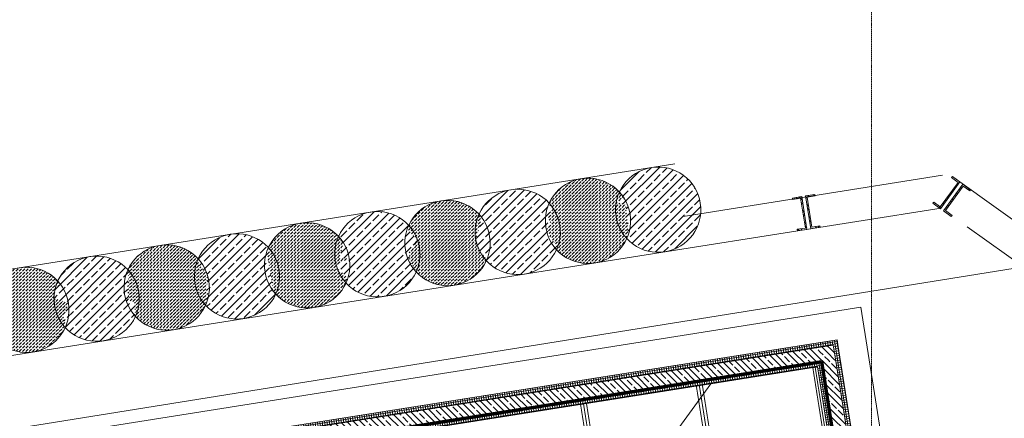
# Model space of a CAD drawing. Header units: millimetres. Extents: x 1523 to 74423, y -42059 to 10268.
# Tile 37 of 77: x 26099 to 36489, y -16295 to -12091. Entities that reach past the tile are written whole.
import ezdxf

# ---------------------------------------------------------------- set-up
doc = ezdxf.new("R2010")
doc.units = ezdxf.units.MM
for name, pattern in [('CAx_nichtHalbton', [20001.0584, 10000, -0.5292, 10000, -0.5292]), ('IMPORT-STRICHPUNKT _7_', [20, 10, -5, 0, -5]), ('IMPORT-VERDECKT _8_', [7.5, 5, -2.5])]:
    doc.linetypes.add(name, pattern=pattern)
for name, color, linetype, lineweight, true_color in [('10 A--Wand außen _ Verbau _Bohrpfahlwand_ _Aktuell_', 7, 'Continuous', 13, 0x656565), ('10 A--Wand außen _ Verbau _modelliert_ _aktuell_', 7, 'Continuous', 13, 0x656565), ('30 A--Träger _ Dachkonstruktion _Gitterrost_', 7, 'IMPORT-VERDECKT _8_', 13, 0x656565), ('65 V--Straßenbegrenzungslinie', 7, 'Continuous', 13, 0x656565), ('90 A--Achsraster _1_50_', 7, 'IMPORT-STRICHPUNKT _7_', 13, 0x656565), ('Neubau_10 A--Wand außen _ Luft-_Lichtschacht', 7, 'Continuous', 13, 0x656565), ('Neubau_20 A--Bodenplatte', 7, 'Continuous', 13, 0x656565), ('Neubau_20 A--Gründungsbelag', 7, 'Continuous', 13, 0x656565), ('Xref_706_5_--_ÜP_-1_000_16_Übersichtsplan UG_IFC 2025_01_13_dwg', 7, 'Continuous', 13, 0x767676), ('XX', 7, 'Continuous', 18, 0x804040)]:
    doc.layers.add(name, color=color, linetype=linetype, lineweight=lineweight, true_color=true_color)
pattern_1 = [(275.336, (0, 0), (24.8916616, 2.324905), []), (5.336, (0, 0), (-2.324905, 24.8916616), [])]
pattern_2 = [(221.336, (0, 0), (-99.07104, 112.6274), []), (221.336, (33.02, -37.54), (-99.07104, 112.6274), []), (221.336, (66.05, -75.08), (-99.07104, 112.6274), [75, -25])]
pattern_3 = [(5.336, (0, 0), (-2.324905, 24.8916616), []), (95.336, (0, 0), (24.8916616, 2.324905), [])]
pattern_4 = [(131.336, (0, 0), (37.542465, 33.023679), [37.5, -12.5]), (131.336, (-35.283, 2.26), (37.542465, 33.023679), [37.5, -12.5])]
pattern_5 = [(221.336, (0, 0), (-49.53552, 56.3137), []), (221.336, (16.51, -18.77), (-49.53552, 56.3137), [])]
pattern_6 = [(131.336, (0, 0), (90.10192, 79.25683), []), (131.336, (-45.05, -39.63), (90.10192, 79.25683), [90, -30])]

# ---------------------------------------------------------------- blocks, each defined once
blk = doc.blocks.new('Xref_706_5_--_ÜP_-1_000_11_Übersichtsplan UG_IFC 2024_09_30_dwg_Standard-Rastermarker_26-41960580-SuD_-1UG gesamt Plot  - Blatt 1')
at = {"layer": '90 A--Achsraster _1_50_', "color": 9, "true_color": 0xcbcbcb}
blk.add_line((63326, 0), (76020, 0), dxfattribs=at)
blk = doc.blocks.new('Xref_706_5_--_ÜP_-1_000_16_Übersichtsplan UG_IFC 2025_01_13_dwg-35469238-SuD_-1UG gesamt Plot  - Blatt 1')
at = {"layer": '10 A--Wand außen _ Verbau _modelliert_ _aktuell_', "true_color": 0xcbcbcb}
h = blk.add_hatch(dxfattribs=at)
h.set_pattern_fill('FP_20', color=9, style=0, pattern_type=2)
h.set_pattern_definition(pattern_5)
h.paths.add_polyline_path([(8236, -93085), (8224, -93075), (8169, -93141), (7924, -92938), (7979, -92872), (7967, -92862), (7903, -92939), (8172, -93162), (8189, -93142)])
h = blk.add_hatch(dxfattribs=at)
h.set_pattern_fill('FP_20', color=9, style=0, pattern_type=2)
h.set_pattern_definition(pattern_5)
h.paths.add_polyline_path([(8147, -93193), (7877, -92969), (7814, -93046), (7826, -93056), (7881, -92990), (8126, -93193), (8071, -93259), (8083, -93270), (8145, -93195)])
h = blk.add_hatch(dxfattribs=at)
h.set_pattern_fill('FP_20', color=9, style=0, pattern_type=2)
h.set_pattern_definition(pattern_5)
h.paths.add_polyline_path([(8269, -94573), (8260, -94473), (8244, -94475), (8252, -94560), (7935, -94590), (7927, -94504), (7911, -94506), (7921, -94605), (8251, -94574)])
h = blk.add_hatch(dxfattribs=at)
h.set_pattern_fill('FP_20', color=9, style=0, pattern_type=2)
h.set_pattern_definition(pattern_5)
h.paths.add_polyline_path([(8282, -94712), (8273, -94613), (7924, -94645), (7934, -94745), (7949, -94743), (7941, -94658), (8258, -94628), (8266, -94714), (8277, -94713)])
h = blk.add_hatch(dxfattribs=at)
h.set_pattern_fill('FP_5', color=9, style=0, pattern_type=2)
h.set_pattern_definition(pattern_6)
h.paths.add_polyline_path([(8416, -96162), (8409, -96088), (8390, -96016), (8359, -95948), (8318, -95886), (8267, -95832), (8208, -95787), (8142, -95753), (8072, -95729), (7998, -95718), (7924, -95718), (7851, -95731), (7781, -95756), (7716, -95792), (7656, -95840), (7608, -95894), (7568, -95956), (7539, -96025), (7521, -96097), (7516, -96171), (7523, -96245), (7542, -96317), (7572, -96385), (7614, -96447), (7665, -96501), (7724, -96546), (7756, -96563), (7759, -96561), (7761, -96562), (7775, -96549), (7778, -96551), (7786, -96539), (7829, -96515), (7860, -96604), (7885, -96503), (8212, -96499), (8216, -96507), (8216, -96506), (8223, -96519), (8225, -96513), (8232, -96520), (8235, -96516), (8239, -96519), (8243, -96515), (8246, -96517), (8274, -96494), (8324, -96439), (8364, -96377), (8393, -96308), (8411, -96236)])
h = blk.add_hatch(dxfattribs=at)
h.set_pattern_fill('FP_19', color=9, style=0, pattern_type=2)
h.set_pattern_definition(pattern_4)
h.paths.add_polyline_path([(8486, -96909), (8479, -96835), (8460, -96763), (8429, -96695), (8388, -96633), (8337, -96579), (8275, -96532), (8243, -96515), (8239, -96519), (8235, -96516), (8232, -96520), (8225, -96513), (8223, -96519), (8216, -96506), (8216, -96507), (8212, -96499), (7885, -96503), (7860, -96604), (7829, -96515), (7786, -96539), (7778, -96551), (7775, -96549), (7761, -96562), (7759, -96561), (7727, -96585), (7678, -96641), (7638, -96703), (7609, -96772), (7591, -96844), (7586, -96918), (7593, -96992), (7612, -97064), (7642, -97132), (7684, -97193), (7734, -97247), (7794, -97293), (7826, -97309), (7828, -97307), (7839, -97314), (7868, -97292), (7975, -97327), (8031, -97312), (8078, -97361), (8235, -97290), (8282, -97246), (8278, -97271), (8303, -97260), (8313, -97266), (8344, -97241), (8394, -97186), (8434, -97123), (8463, -97055), (8480, -96983)])
h = blk.add_hatch(dxfattribs=at)
h.set_pattern_fill('FP_5', color=9, style=0, pattern_type=2)
h.set_pattern_definition(pattern_6)
h.paths.add_polyline_path([(8555, -97655), (8549, -97581), (8530, -97509), (8499, -97442), (8458, -97380), (8407, -97326), (8348, -97281), (8315, -97264), (8313, -97266), (8303, -97260), (8278, -97271), (8282, -97246), (8235, -97290), (8078, -97361), (8031, -97312), (7975, -97327), (7868, -97292), (7839, -97314), (7828, -97307), (7797, -97332), (7747, -97387), (7707, -97450), (7678, -97518), (7661, -97591), (7655, -97665), (7662, -97739), (7681, -97811), (7712, -97878), (7753, -97940), (7804, -97994), (7863, -98039), (7898, -98058), (7924, -98034), (7953, -98044), (7970, -98032), (8138, -98104), (8175, -98101), (8291, -98070), (8370, -98007), (8383, -98013), (8414, -97988), (8463, -97933), (8503, -97870), (8533, -97802), (8550, -97729)])
h = blk.add_hatch(dxfattribs=at)
h.set_pattern_fill('FP_19', color=9, style=0, pattern_type=2)
h.set_pattern_definition(pattern_4)
h.paths.add_polyline_path([(8625, -98402), (8618, -98328), (8599, -98256), (8569, -98188), (8527, -98127), (8477, -98072), (8417, -98027), (8385, -98010), (8383, -98013), (8370, -98007), (8291, -98070), (8175, -98101), (8138, -98104), (7970, -98032), (7953, -98044), (7924, -98034), (7898, -98058), (7895, -98056), (7867, -98079), (7817, -98134), (7777, -98197), (7748, -98265), (7731, -98337), (7725, -98411), (7732, -98485), (7752, -98560), (7782, -98625), (7823, -98687), (7874, -98741), (7936, -98787), (7965, -98803), (7968, -98801), (7974, -98805), (7979, -98802), (7999, -98821), (8001, -98821), (8130, -98718), (8224, -98818), (8360, -98817), (8364, -98796), (8380, -98801), (8441, -98752), (8452, -98759), (8483, -98735), (8533, -98679), (8573, -98617), (8602, -98548), (8620, -98476), (8621, -98462)])
h = blk.add_hatch(dxfattribs=at)
h.set_pattern_fill('FP_5', color=9, style=0, pattern_type=2)
h.set_pattern_definition(pattern_6)
h.paths.add_polyline_path([(8695, -99149), (8688, -99075), (8669, -99003), (8638, -98935), (8597, -98873), (8546, -98819), (8487, -98774), (8455, -98757), (8452, -98759), (8441, -98752), (8380, -98801), (8364, -98796), (8360, -98817), (8224, -98818), (8130, -98718), (8001, -98821), (7999, -98821), (7979, -98802), (7974, -98805), (7968, -98801), (7937, -98826), (7887, -98881), (7847, -98943), (7818, -99012), (7800, -99084), (7795, -99158), (7802, -99232), (7821, -99304), (7851, -99372), (7893, -99434), (7944, -99488), (8003, -99533), (8035, -99550), (8048, -99540), (8052, -99540), (8065, -99526), (8116, -99508), (8257, -99554), (8269, -99475), (8290, -99501), (8316, -99574), (8360, -99589), (8457, -99497), (8513, -99510), (8519, -99505), (8522, -99506), (8553, -99481), (8603, -99426), (8643, -99364), (8672, -99295), (8690, -99223)])
h = blk.add_hatch(dxfattribs=at)
h.set_pattern_fill('FP_19', color=9, style=0, pattern_type=2)
h.set_pattern_definition(pattern_4)
h.paths.add_polyline_path([(8765, -99896), (8758, -99822), (8739, -99750), (8708, -99682), (8667, -99620), (8616, -99566), (8554, -99519), (8525, -99504), (8522, -99506), (8519, -99505), (8513, -99510), (8457, -99497), (8360, -99589), (8316, -99574), (8290, -99501), (8269, -99475), (8257, -99554), (8116, -99508), (8065, -99526), (8052, -99540), (8048, -99540), (8006, -99572), (7957, -99628), (7917, -99690), (7888, -99759), (7870, -99831), (7865, -99905), (7872, -99979), (7891, -100051), (7921, -100119), (7963, -100180), (8013, -100234), (8073, -100280), (8103, -100296), (8106, -100294), (8108, -100295), (8141, -100294), (8138, -100314), (8565, -100274), (8565, -100250), (8585, -100258), (8623, -100228), (8673, -100172), (8713, -100110), (8742, -100042), (8759, -99970)])
h = blk.add_hatch(dxfattribs=at)
h.set_pattern_fill('FP_5', color=9, style=0, pattern_type=2)
h.set_pattern_definition(pattern_6)
h.paths.add_polyline_path([(8833, -100679), (8833, -100605), (8820, -100532), (8795, -100462), (8759, -100397), (8712, -100339), (8657, -100289), (8596, -100250), (8585, -100258), (8565, -100250), (8565, -100274), (8138, -100314), (8141, -100294), (8108, -100295), (8106, -100294), (8103, -100296), (8050, -100346), (8005, -100405), (7971, -100471), (7947, -100541), (7936, -100615), (7936, -100689), (7949, -100762), (7974, -100832), (8010, -100897), (8057, -100955), (8112, -101005), (8174, -101045), (8180, -101047), (8182, -101044), (8238, -101039), (8339, -100959), (8401, -100958), (8516, -100976), (8560, -100956), (8560, -100983), (8660, -100999), (8663, -101000), (8666, -100998), (8719, -100948), (8764, -100889), (8798, -100823), (8822, -100753)])
h = blk.add_hatch(dxfattribs=at)
h.set_pattern_fill('FP_19', color=9, style=0, pattern_type=2)
h.set_pattern_definition(pattern_4)
h.paths.add_polyline_path([(8904, -101389), (8897, -101315), (8878, -101243), (8848, -101175), (8806, -101114), (8756, -101059), (8696, -101014), (8666, -100998), (8663, -101000), (8658, -100998), (8560, -100983), (8560, -100956), (8516, -100976), (8401, -100958), (8339, -100959), (8238, -101039), (8182, -101044), (8180, -101047), (8172, -101045), (8145, -101067), (8096, -101121), (8056, -101184), (8027, -101252), (8010, -101324), (8004, -101398), (8011, -101472), (8030, -101544), (8061, -101612), (8102, -101674), (8155, -101730), (8212, -101773), (8243, -101789), (8245, -101787), (8252, -101790), (8263, -101781), (8468, -101813), (8541, -101793), (8569, -101829), (8569, -101786), (8576, -101784), (8582, -101744), (8704, -101743), (8704, -101750), (8721, -101746), (8724, -101743), (8731, -101742), (8732, -101742), (8736, -101743), (8762, -101722), (8812, -101666), (8852, -101604), (8881, -101535), (8899, -101463)])
h = blk.add_hatch(dxfattribs=at)
h.set_pattern_fill('FP_5', color=9, style=0, pattern_type=2)
h.set_pattern_definition(pattern_6)
h.paths.add_polyline_path([(8973, -102173), (8972, -102099), (8959, -102025), (8934, -101955), (8898, -101890), (8852, -101832), (8797, -101782), (8732, -101742), (8731, -101743), (8724, -101743), (8721, -101746), (8704, -101750), (8704, -101743), (8582, -101744), (8576, -101784), (8569, -101786), (8569, -101829), (8541, -101793), (8468, -101813), (8263, -101781), (8252, -101790), (8245, -101787), (8243, -101789), (8190, -101839), (8145, -101898), (8110, -101964), (8087, -102035), (8075, -102108), (8076, -102182), (8089, -102256), (8114, -102326), (8150, -102391), (8196, -102449), (8251, -102498), (8313, -102538), (8318, -102534), (8320, -102535), (8325, -102531), (8334, -102537), (8338, -102534), (8350, -102543), (8359, -102532), (8382, -102568), (8490, -102584), (8552, -102439), (8712, -102508), (8755, -102488), (8789, -102497), (8799, -102489), (8805, -102492), (8858, -102442), (8903, -102383), (8938, -102317), (8961, -102246)])
h = blk.add_hatch(dxfattribs=at)
h.set_pattern_fill('FP_19', color=9, style=0, pattern_type=2)
h.set_pattern_definition(pattern_4)
h.paths.add_polyline_path([(9044, -102883), (9037, -102809), (9018, -102737), (8987, -102669), (8946, -102607), (8895, -102553), (8836, -102508), (8799, -102489), (8789, -102497), (8755, -102488), (8712, -102508), (8552, -102439), (8490, -102584), (8382, -102568), (8359, -102532), (8350, -102543), (8338, -102534), (8334, -102537), (8325, -102531), (8320, -102535), (8318, -102534), (8284, -102561), (8236, -102615), (8196, -102677), (8167, -102746), (8149, -102818), (8144, -102892), (8151, -102966), (8170, -103038), (8200, -103106), (8242, -103168), (8292, -103221), (8352, -103267), (8382, -103283), (8385, -103281), (8445, -103240), (8659, -103184), (8751, -103282), (8820, -103218), (8852, -103243), (8862, -103237), (8870, -103241), (8904, -103213), (8952, -103160), (8992, -103097), (9021, -103029), (9038, -102957)])
at = {"layer": 'Neubau_10 A--Wand außen _ Luft-_Lichtschacht', "true_color": 0xcbcbcb}
h = blk.add_hatch(dxfattribs=at)
h.set_pattern_fill('FP_3', color=9, style=0, pattern_type=2)
h.set_pattern_definition(pattern_3)
h.paths.add_polyline_path([(12417, -94142), (12412, -94092), (9505, -94364), (9510, -94414), (12409, -94143)])
h = blk.add_hatch(dxfattribs=at)
h.set_pattern_fill('FP_2', color=9, style=0, pattern_type=2)
h.set_pattern_definition(pattern_2)
h.paths.add_polyline_path([(12431, -94292), (12417, -94142), (9659, -94400), (9673, -94549), (12407, -94294)])
h = blk.add_hatch(dxfattribs=at)
h.set_pattern_fill('FP_3', color=9, style=0, pattern_type=2)
h.set_pattern_definition(pattern_3)
h.paths.add_polyline_path([(12436, -94341), (12431, -94292), (9723, -94544), (9728, -94594), (12428, -94342)])
h = blk.add_hatch(dxfattribs=at)
h.set_pattern_fill('FP_4', color=9, style=0, pattern_type=2)
h.set_pattern_definition(pattern_1)
h.paths.add_polyline_path([(9510, -94414), (9505, -94364), (9456, -94369), (9503, -94408)])
h = blk.add_hatch(dxfattribs=at)
h.set_pattern_fill('FP_4', color=9, style=0, pattern_type=2)
h.set_pattern_definition(pattern_1)
h.paths.add_polyline_path([(9510, -94414), (9456, -94369), (9460, -94418), (9502, -94414)])
h = blk.add_hatch(dxfattribs=at)
h.set_pattern_fill('FP_4', color=9, style=0, pattern_type=2)
h.set_pattern_definition(pattern_1)
h.paths.add_polyline_path([(10263, -102479), (9510, -94414), (9460, -94418), (10213, -102483), (10240, -102481)])
h = blk.add_hatch(dxfattribs=at)
h.set_pattern_fill('FP_2', color=9, style=0, pattern_type=2)
h.set_pattern_definition(pattern_2)
h.paths.add_polyline_path([(9673, -94549), (9659, -94400), (9510, -94414), (9663, -94541)])
h = blk.add_hatch(dxfattribs=at)
h.set_pattern_fill('FP_2', color=9, style=0, pattern_type=2)
h.set_pattern_definition(pattern_2)
h.paths.add_polyline_path([(9673, -94549), (9510, -94414), (9524, -94563), (9650, -94551)])
h = blk.add_hatch(dxfattribs=at)
h.set_pattern_fill('FP_2', color=9, style=0, pattern_type=2)
h.set_pattern_definition(pattern_2)
h.paths.add_polyline_path([(10399, -102315), (9673, -94549), (9524, -94563), (10249, -102329), (10391, -102316)])
h = blk.add_hatch(dxfattribs=at)
h.set_pattern_fill('FP_4', color=9, style=0, pattern_type=2)
h.set_pattern_definition(pattern_1)
h.paths.add_polyline_path([(9728, -94594), (9723, -94544), (9673, -94549), (9720, -94588)])
h = blk.add_hatch(dxfattribs=at)
h.set_pattern_fill('FP_4', color=9, style=0, pattern_type=2)
h.set_pattern_definition(pattern_1)
h.paths.add_polyline_path([(9728, -94594), (9673, -94549), (9678, -94599), (9720, -94595)])
h = blk.add_hatch(dxfattribs=at)
h.set_pattern_fill('FP_4', color=9, style=0, pattern_type=2)
h.set_pattern_definition(pattern_1)
h.paths.add_polyline_path([(10444, -102261), (9728, -94594), (9678, -94599), (10394, -102266), (10402, -102265)])
at = {"layer": '10 A--Wand außen _ Verbau _Bohrpfahlwand_ _Aktuell_', "color": 9, "true_color": 0xcbcbcb}
for p, q in [((8353, -92925), (10510, -90285)), ((7795, -93148), (8053, -95908))]:
    blk.add_line(p, q, dxfattribs=at)
at = {"layer": '10 A--Wand außen _ Verbau _Bohrpfahlwand_ _Aktuell_', "color": 9, "true_color": 0xcbcbcb, "flags": 128}
for points in [[(5941, -72524), (9015, -74273), (10465, -89803), (7877, -92969)], [(7495, -95960), (8239, -103922), (8322, -104818), (10894, -104578), (10970, -103667), (9135, -103838), (8391, -95876), (8140, -93186)]]:
    blk.add_lwpolyline(points, dxfattribs=at)
at = {"layer": '10 A--Wand außen _ Verbau _modelliert_ _aktuell_', "color": 9, "true_color": 0xcbcbcb, "flags": 128}
for points in [[(8172, -93162), (8236, -93085), (8224, -93075), (8169, -93141), (7924, -92938), (7979, -92872), (7967, -92862), (7903, -92939)], [(8147, -93193), (7877, -92969), (7814, -93046), (7826, -93056), (7881, -92990), (8126, -93193), (8071, -93259), (8083, -93270)], [(8269, -94573), (8260, -94473), (8244, -94475), (8252, -94560), (7935, -94590), (7927, -94504), (7911, -94506), (7921, -94605)], [(8273, -94613), (7924, -94645), (7934, -94745), (7949, -94743), (7941, -94658), (8258, -94628), (8266, -94714), (8282, -94712)]]:
    blk.add_lwpolyline(points, close=True, dxfattribs=at)
at = {"layer": '10 A--Wand außen _ Verbau _modelliert_ _aktuell_', "color": 9, "true_color": 0xcbcbcb}
for centre, start, end in [((7966, -96166), 95.3363, 185.3363), ((7966, -96166), 5.3363, 95.3363), ((7966, -96166), 185.3363, 275.3363), ((7966, -96166), 275.3363, 5.3363), ((8036, -96913), 95.3363, 185.3363), ((8036, -96913), 5.3363, 95.3363), ((8036, -96913), 275.3363, 5.3363), ((8036, -96913), 185.3363, 275.3363), ((8105, -97660), 95.3363, 185.3363), ((8105, -97660), 5.3363, 95.3363), ((8105, -97660), 275.3363, 5.3363), ((8105, -97660), 185.3363, 275.3363), ((8175, -98407), 95.3363, 185.3363), ((8175, -98407), 5.3363, 95.3363), ((8175, -98407), 275.3363, 5.3363), ((8175, -98407), 185.3363, 275.3363), ((8245, -99153), 95.3363, 185.3363), ((8245, -99153), 5.3363, 95.3363), ((8245, -99153), 275.3363, 5.3363), ((8245, -99153), 185.3363, 275.3363), ((8315, -99900), 95.3363, 185.3363), ((8315, -99900), 5.3363, 95.3363), ((8315, -99900), 185.3363, 275.3363), ((8315, -99900), 275.3363, 5.3363), ((8384, -100647), 95.3363, 185.3363), ((8384, -100647), 5.3363, 95.3363), ((8384, -100647), 275.3363, 5.3363), ((8384, -100647), 185.3363, 275.3363), ((8454, -101394), 95.3363, 185.3363), ((8454, -101394), 5.3363, 95.3363), ((8454, -101394), 275.3363, 5.3363), ((8454, -101394), 185.3363, 275.3363), ((8524, -102140), 95.3363, 185.3363), ((8524, -102140), 5.3363, 95.3363), ((8524, -102140), 275.3363, 5.3363), ((8524, -102140), 185.3363, 275.3363), ((8594, -102887), 95.3363, 185.3363), ((8594, -102887), 5.3363, 95.3363), ((8594, -102887), 275.3363, 5.3363)]:
    blk.add_arc(centre, 450, start, end, dxfattribs=at)
at = {"layer": '30 A--Träger _ Dachkonstruktion _Gitterrost_', "color": 9, "true_color": 0xcbcbcb}
for p, q in [((9730, -94619), (12239, -94385)), ((9845, -95851), (12354, -95617)), ((9960, -97083), (12469, -96849))]:
    blk.add_line(p, q, dxfattribs=at)
at = {"layer": '30 A--Träger _ Dachkonstruktion _Gitterrost_', "color": 9, "true_color": 0xcbcbcb, "flags": 128}
for points in [[(12237, -94360), (9728, -94594), (9732, -94644), (12241, -94410)], [(12351, -95585), (9842, -95819), (9848, -95883), (12357, -95649)], [(12466, -96817), (9957, -97052), (9963, -97115), (12472, -96881)]]:
    blk.add_lwpolyline(points, close=True, dxfattribs=at)
at = {"layer": '65 V--Straßenbegrenzungslinie', "color": 9, "true_color": 0xcbcbcb, "flags": 128}
blk.add_lwpolyline([(5386, -56443), (10233, -107236), (20708, -106136), (31929, -107063)], dxfattribs=at)
at = {"layer": '90 A--Achsraster _1_50_', "color": 161, "true_color": 0xaaaaff}
for p, q in [((-8796, -92837), (10945, -94101)), ((5387, -93745), (18016, -94553))]:
    blk.add_line(p, q, dxfattribs=at)
at = {"layer": 'Neubau_10 A--Wand außen _ Luft-_Lichtschacht', "color": 9, "true_color": 0xcbcbcb, "flags": 128}
blk.add_lwpolyline([(10213, -102483), (9456, -94369), (9505, -94364), (12412, -94092), (12417, -94142), (12431, -94292), (12436, -94341), (9728, -94594), (10444, -102261), (13152, -102008), (13157, -102058), (13171, -102207), (13175, -102257), (10218, -102533)], close=True, dxfattribs=at)
for points in [[(12417, -94142), (9659, -94400), (9510, -94414), (10263, -102479), (13171, -102207)], [(12431, -94292), (9723, -94544), (9673, -94549), (10399, -102315), (13157, -102058)]]:
    blk.add_lwpolyline(points, dxfattribs=at)
at = {"layer": 'Neubau_20 A--Bodenplatte', "color": 9, "true_color": 0xcbcbcb, "flags": 128}
blk.add_lwpolyline([(32112, -104203), (23637, -103512), (23633, -103461), (13714, -102652), (12905, -102586), (9948, -102862), (9129, -94098), (12086, -93822)], dxfattribs=at)
at = {"layer": 'Neubau_20 A--Gründungsbelag', "color": 9, "true_color": 0xcbcbcb, "flags": 128}
blk.add_lwpolyline([(12542, -95476), (12795, -98185), (12901, -99320), (10193, -99573), (10087, -98438), (9834, -95729), (11233, -96889), (11382, -96875), (12542, -95476), (12436, -94341), (9728, -94594), (9834, -95729)], dxfattribs=at)
at = {"rotation": 176.3362835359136}
blk.add_blockref('Xref_706_5_--_ÜP_-1_000_11_Übersichtsplan UG_IFC 2024_09_30_dwg_Standard-Rastermarker_26-41960580-SuD_-1UG gesamt Plot  - Blatt 1', (81212, -98600), dxfattribs=at)

msp = doc.modelspace()

# ---------------------------------------------------------------- linework, layer by layer
at = {"layer": 'XX', "color": 7, "linetype": 'CAx_nichtHalbton', "lineweight": 70, "true_color": 0xffffff}
for p, q in [((29522.151, -16493.016), (34559.362, -15695.2)), ((34559.362, -15695.2), (34983.299, -18371.835))]:
    msp.add_line(p, q, dxfattribs=at)

# ---------------------------------------------------------------- block references
at = {"layer": 'Xref_706_5_--_ÜP_-1_000_16_Übersichtsplan UG_IFC 2025_01_13_dwg', "color": 9, "true_color": 0xcbcbcb, "rotation": 273.663716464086}
msp.add_blockref('Xref_706_5_--_ÜP_-1_000_16_Übersichtsplan UG_IFC 2025_01_13_dwg-35469238-SuD_-1UG gesamt Plot  - Blatt 1', (128297.139, 0), dxfattribs=at)

doc.saveas('drawing.dxf')
